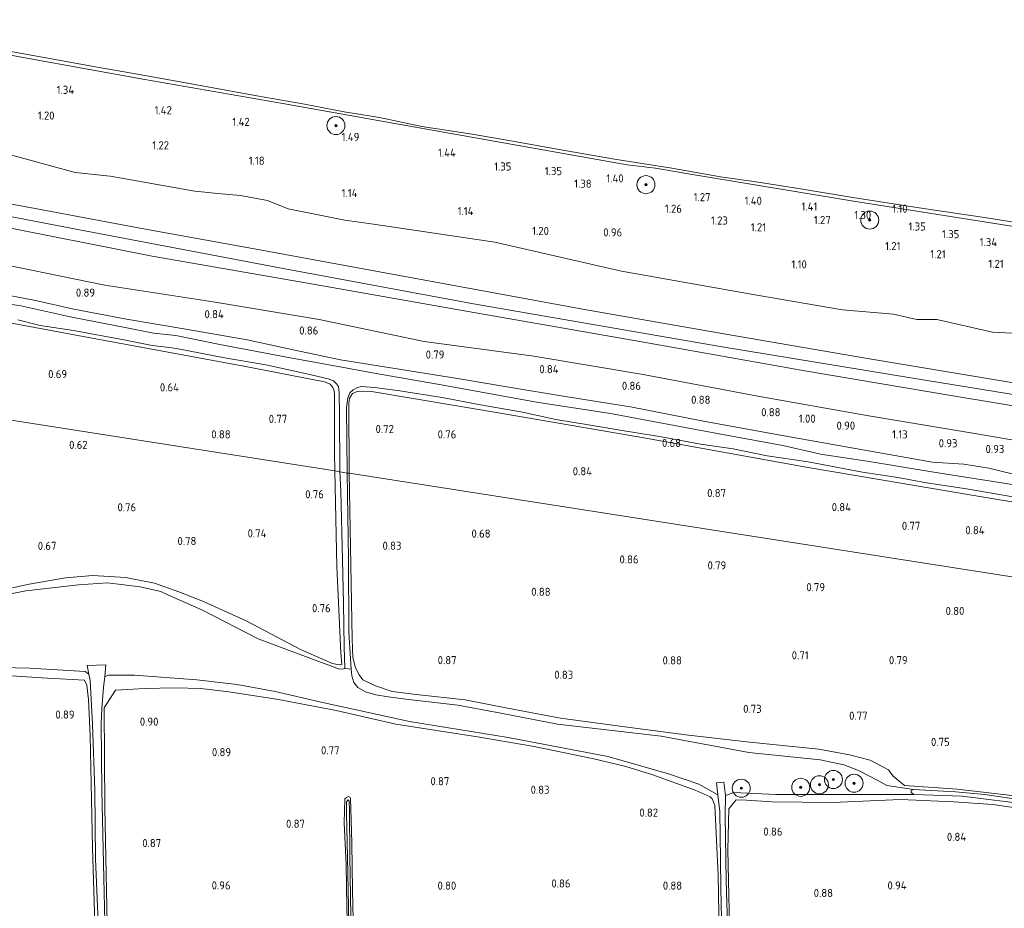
# Model space of a CAD drawing. Extents: x 126429 to 133038, y 413091 to 414846.
# Tile 167 of 256: x 129206 to 129424, y 413496 to 413693. Entities that reach past the tile are written whole.
import ezdxf
from ezdxf.enums import TextEntityAlignment as Align

# ---------------------------------------------------------------- set-up
doc = ezdxf.new("R2010")
doc.units = 0
for name, color, linetype, lineweight in [('B-ME-GR-BOOM-S', 90, 'Continuous', 25), ('B-ME-GR-GRAS-GV', 60, 'Continuous', 13), ('B-ME-GR-RIET-GV', 120, 'Continuous', 13), ('B-ME-GW-OPHOGING_KRUIN-G', 90, 'Continuous', 18), ('B-ME-GW-TALUD_KRUIN-G', 90, 'Continuous', 18), ('B-ME-GW-TALUD_TEEN-G', 90, 'Continuous', 18), ('B-ME-IE-TERREINAFSCHEIDING_KUNSTMATIG_HEKWERK-G', 20, 'IE-TERREINAFSCHEIDING-KUNSTMATIG', 18), ('B-ME-OB-BEKLEDING_STEEN-GV', 30, 'Continuous', 18), ('B-ME-OB-OEVERVOORZIENING-G', 7, 'Continuous', 18), ('B-ME-OG-HOOGTEPUNT-S', 7, 'Continuous', 25), ('B-ME-OG-WATER_RIVIER-GV', 130, 'Continuous', 18), ('B-ME-OG-WATER_SLOOT-G', 120, 'Continuous', 18), ('B-ME-OG-WATER_SLOOT-GV', 120, 'Continuous', 18)]:
    doc.layers.add(name, color=color, linetype=linetype, lineweight=lineweight)
doc.styles.add('NLCS-ISO-ANNOTATIVE-T18', font='NLCS-ISO.ttf', dxfattribs={"height": 1.8})
doc.linetypes.add('IE-TERREINAFSCHEIDING-KUNSTMATIG', pattern='A,4,[82,NLCS.SHX,S=0.75,R=90,X=0,Y=0],4,-2', length=10)

# ---------------------------------------------------------------- blocks, each defined once
blk = doc.blocks.new('SAL-HOOGTELABEL-SO')
at = {"color": 0, "linetype": 'ByBlock', "lineweight": -2, "style": 'NLCS-ISO-ANNOTATIVE-T18'}
blk.add_attdef('HOOGTE', text='', height=1.8, dxfattribs=at).set_placement((2.79, 0), align=Align.RIGHT)
blk = doc.blocks.new('SGR-BOOM_01-SO')
at = {"linetype": 'ByBlock', "lineweight": 18}
h = blk.add_hatch(color=0, dxfattribs=at)
h.dxf.hatch_style = 1
edge = h.paths.add_edge_path()
edge.add_arc((0, 0), 0.25, 0, 360)
at = {"color": 0, "linetype": 'ByBlock', "lineweight": 18}
for radius in [2, 0.25]:
    blk.add_circle((0, 0), radius, dxfattribs=at)

msp = doc.modelspace()

# ---------------------------------------------------------------- linework, layer by layer
at = {"layer": 'B-ME-GR-GRAS-GV'}
for points in [[(129185.292, 413688.388, 1.204), (129207.663, 413684.264, 1.113), (129233.771, 413679.518, 1.133), (129264.367, 413674.22, 1.077), (129287.135, 413670.165, 1.093), (129309.904, 413666.11, 1.109), (129340.678, 413660.606, 1.07), (129346.898, 413659.847, 1.066), (129355.528, 413658.389, 1.062), (129356, 413658.309, 1.062), (129390.771, 413652.553, 1.054), (129426.316, 413646.957, 1.046)], [(129203.192, 413663.037, 1.074), (129218.351, 413658.917, 1.074), (129226.102, 413658.103, 1.074), (129244.873, 413654.804, 0.978), (129249.942, 413654.235, 1.053), (129254.98, 413653.841, 1.08), (129260.958, 413652.708, 0.953), (129265.526, 413650.863, 1.065), (129278.136, 413648.369, 1.115), (129284.477, 413647.435, 1.085), (129311.35, 413643.495, 1.089), (129339.374, 413637.083, 1.093), (129369.365, 413631.702, 1.082), (129388.393, 413628.465, 1.035), (129399.651, 413627.559, 1.008), (129404.828, 413626.334, 1.016), (129409.262, 413626.315, 1.022), (129421.57, 413623.562, 1.041), (129425.934, 413623.316, 1.047)], [(129425.934, 413623.316, 1.047), (129421.57, 413623.562, 1.041), (129409.262, 413626.315, 1.022), (129404.828, 413626.334, 1.016), (129399.651, 413627.559, 1.008), (129388.393, 413628.465, 1.035), (129369.365, 413631.702, 1.082), (129339.374, 413637.083, 1.093), (129311.35, 413643.495, 1.089), (129284.477, 413647.435, 1.085), (129278.136, 413648.369, 1.115), (129265.526, 413650.863, 1.065), (129260.958, 413652.708, 0.953), (129254.98, 413653.841, 1.08), (129249.942, 413654.235, 1.053), (129244.873, 413654.804, 0.978), (129226.102, 413658.103, 1.074), (129218.351, 413658.917, 1.074), (129203.192, 413663.037, 1.074)], [(129435.516, 413610.775, 2.049), (129414.709, 413614.228, 2.083), (129393.903, 413617.68, 2.118), (129362.543, 413623.124, 2.106), (129331.184, 413628.569, 2.094), (129306.675, 413633.06, 2.112), (129282.166, 413637.55, 2.13), (129257.657, 413642.041, 2.147), (129233.148, 413646.532, 2.165), (129209.469, 413650.923, 2.193), (129185.789, 413655.314, 2.221)], [(129185.789, 413655.314, 2.221), (129209.469, 413650.923, 2.193), (129233.148, 413646.532, 2.165), (129257.657, 413642.041, 2.147), (129282.166, 413637.55, 2.13), (129306.675, 413633.06, 2.112), (129331.184, 413628.569, 2.094), (129362.543, 413623.124, 2.106), (129393.903, 413617.68, 2.118), (129414.709, 413614.228, 2.083), (129435.516, 413610.775, 2.049), (129456.322, 413607.323, 2.014), (129477.129, 413603.871, 1.979), (129476.787, 413601.048, 1.995), (129476.462, 413598.365, 1.964), (129442.248, 413604.588, 2.043), (129413.279, 413609.324, 2.043), (129380, 413614.941, 2.015), (129343.475, 413621.468, 2.098), (129307.959, 413627.664, 2.157), (129271.531, 413634.066, 2.173), (129235.449, 413640.399, 2.145), (129199.513, 413647.484, 2.142)], [(129199.513, 413647.484, 2.142), (129235.449, 413640.399, 2.145), (129271.531, 413634.066, 2.173), (129307.959, 413627.664, 2.157), (129343.475, 413621.468, 2.098), (129380, 413614.941, 2.015), (129413.279, 413609.324, 2.043), (129442.248, 413604.588, 2.043), (129476.462, 413598.365, 1.964), (129475.569, 413591.06, 1.07), (129446.95, 413596.078, 1.084), (129418.103, 413600.984, 1.097), (129393.764, 413605.081, 1.095), (129369.586, 413609.37, 1.093), (129344.16, 413614.128, 1.091), (129319.98, 413618.19, 1.089), (129295.649, 413621.499, 0.945), (129272.384, 413626.351, 1.101), (129248.941, 413630.257, 1.107), (129224.918, 413633.954, 1.113), (129195.973, 413639.829, 1.119)], [(129195.973, 413639.829, 1.119), (129224.918, 413633.954, 1.113), (129248.941, 413630.257, 1.107), (129272.384, 413626.351, 1.101), (129295.649, 413621.499, 0.945), (129319.98, 413618.19, 1.089), (129344.16, 413614.128, 1.091), (129369.586, 413609.37, 1.093), (129393.764, 413605.081, 1.095), (129418.103, 413600.984, 1.097), (129446.95, 413596.078, 1.084)], [(129434.446, 413590.091, 1.134), (129420.758, 413593.381, 1.171), (129415.251, 413594.276, 1.171), (129408.321, 413594.764, 1.171), (129392.848, 413597.465, 1.184), (129375.412, 413600.599, 1.159), (129357.943, 413603.745, 1.084), (129341.361, 413606.997, 1.184), (129326.892, 413609.293, 1.184), (129314.452, 413611.359, 1.171), (129303.472, 413613.194, 1.159), (129292.013, 413615.072, 0.971), (129277.11, 413617.433, 0.821), (129267.028, 413619.58, 0.946), (129256.479, 413621.804, 1.059), (129243.331, 413624.141, 1.109), (129229.705, 413626.406, 1.059), (129218.085, 413628.602, 1.146), (129209.599, 413630.529, 0.959), (129200.293, 413632.327, 0.996)], [(129200.293, 413632.327, 0.996), (129209.599, 413630.529, 0.959), (129218.085, 413628.602, 1.146), (129229.705, 413626.406, 1.059), (129243.331, 413624.141, 1.109), (129256.479, 413621.804, 1.059), (129267.028, 413619.58, 0.946), (129277.11, 413617.433, 0.821), (129292.013, 413615.072, 0.971), (129303.472, 413613.194, 1.159), (129314.452, 413611.359, 1.171), (129326.892, 413609.293, 1.184), (129341.361, 413606.997, 1.184), (129357.943, 413603.745, 1.084), (129375.412, 413600.599, 1.159), (129392.848, 413597.465, 1.184), (129408.321, 413594.764, 1.171), (129415.251, 413594.276, 1.171), (129420.758, 413593.381, 1.171), (129434.446, 413590.091, 1.134)], [(129425.96, 413589.819, -0.154), (129408.139, 413592.587, -0.154), (129393.84, 413594.941, -0.154), (129383.454, 413596.505, -0.154), (129375.173, 413598.422, -0.154), (129363.028, 413600.638, -0.154), (129355.833, 413601.934, -0.154), (129336.994, 413605.528, -0.154), (129320.53, 413608.041, -0.154), (129299.867, 413611.797, -0.154), (129285.021, 413614.386, -0.154), (129276.594, 413615.915, -0.154), (129266.445, 413617.8, -0.154), (129250.434, 413620.828, -0.154), (129240.683, 413622.771, -0.154), (129235.725, 413623.315, -0.154), (129229.452, 413624.593, -0.154), (129217.604, 413626.845, -0.154), (129206.324, 413629.385, -0.154), (129192.323, 413631.489, -0.154)], [(129205.69, 413626.294, -0.154), (129210.618, 413625.021, -0.154), (129218.018, 413623.885, -0.154), (129229.125, 413621.857, -0.154), (129235.409, 413620.557, -0.154), (129239.239, 413620.155, -0.154), (129241.211, 413619.812, -0.154), (129251.053, 413617.914, -0.154), (129260.574, 413616.311, -0.154), (129269.687, 413614.273, -0.154), (129274.375, 413613.192, -0.154), (129275.585, 413612.777, -0.154), (129276.249, 413612.086, -0.154), (129276.708, 413611.518, -0.154), (129276.817, 413610.118, -0.154), (129276.921, 413605.402, -0.154), (129277.022, 413592.574, -0.154), (129275.877, 413592.812, 0.642), (129275.814, 413596.774, 0.65), (129275.841, 413609.546, 0.417), (129275.736, 413610.604, 0.421), (129275.453, 413611.295, 0.437), (129274.88, 413612.033, 0.453), (129273.604, 413612.525, 0.476), (129255.761, 413616.032, 0.52), (129218.134, 413622.974, 0.551), (129181.637, 413629.733, 0.567)], [(129084.788, 413622.748, 0.785), (129275.877, 413592.812, 0.642), (129276.351, 413571.647, 0.721), (129277.178, 413552.383, 0.302), (129277.455, 413549.877, 0.294), (129277.165, 413549.843, 0.322), (129276.973, 413549.81, 0.322), (129276.128, 413549.965, 0.326), (129275.357, 413550.092, 0.326), (129268.315, 413553.221, 0.509), (129256.358, 413559.537, 0.526), (129246.825, 413563.831, 0.55), (129241.302, 413565.992, 0.546), (129235.942, 413567.92, 0.546), (129229.513, 413569.144, 0.562), (129222.291, 413569.61, 0.582), (129216.245, 413569.101, 0.607), (129208.184, 413567.675, 0.542), (129200.632, 413566.057, 0.558)], [(129452.924, 413581.433, 0.662), (129417.932, 413587.282, 0.737), (129380.323, 413593.652, 0.686), (129344.364, 413600.091, 0.678), (129311.296, 413605.816, 0.698), (129283.988, 413610.385, 0.63), (129282.279, 413610.482, 0.646), (129280.842, 413610.359, 0.65), (129279.827, 413609.955, 0.658), (129279.137, 413608.94, 0.666), (129278.986, 413607.727, 0.678), (129279.084, 413592.31, 0.563), (129278.584, 413592.309, -0.154), (129278.486, 413606.822, -0.154), (129278.737, 413608.977, -0.154), (129279.187, 413610.061, -0.154), (129279.924, 413610.749, -0.154), (129280.902, 413611.244, -0.154), (129281.778, 413611.487, -0.154), (129284.638, 413611.308, -0.154), (129290.316, 413610.529, -0.154), (129299.665, 413609.039, -0.154), (129308.138, 413607.419, -0.154), (129317.454, 413605.826, -0.154), (129324.834, 413604.167, -0.154), (129332.496, 413602.908, -0.154), (129340.021, 413601.693, -0.154), (129348.265, 413600.357, -0.154), (129356.932, 413598.75, -0.154), (129364.103, 413597.67, -0.154), (129371.664, 413596.159, -0.154), (129380.728, 413594.782, -0.154), (129392.805, 413592.531, -0.154), (129400.615, 413591.318, -0.154), (129406.933, 413590.12, -0.154), (129415.86, 413588.845, -0.154), (129426.088, 413587.029, -0.154)], [(129200.632, 413566.057, 0.558), (129208.184, 413567.675, 0.542), (129216.245, 413569.101, 0.607), (129222.291, 413569.61, 0.582), (129229.513, 413569.144, 0.562), (129235.942, 413567.92, 0.546), (129241.302, 413565.992, 0.546), (129246.825, 413563.831, 0.55), (129256.358, 413559.537, 0.526), (129268.315, 413553.221, 0.509), (129275.357, 413550.092, 0.326), (129276.128, 413549.965, 0.326), (129276.973, 413549.81, 0.322), (129277.165, 413549.843, 0.322), (129277.455, 413549.877, 0.294), (129277.178, 413552.383, 0.302), (129276.351, 413571.647, 0.721), (129275.877, 413592.812, 0.642), (129277.022, 413592.574, -0.154), (129277.203, 413588.326, -0.154), (129277.566, 413573.061, -0.154), (129277.787, 413563.436, -0.154), (129277.984, 413553.799, -0.154), (129278.1, 413549.003, -0.154), (129277.52, 413548.877, -0.088), (129276.685, 413548.946, -0.092), (129258.9, 413555.589, -0.039), (129246.421, 413562.031, -0.047), (129239.034, 413565.258, -0.055), (129237.363, 413566.106, -0.068), (129232.744, 413567.125, -0.068), (129225.545, 413567.978, -0.072), (129219.067, 413567.541, -0.06), (129207.456, 413566.253, -0.003), (129197.641, 413564.337, 0.014)], [(129434.294, 413518.991, -0.234), (129419.869, 413521.066, -0.234), (129413.364, 413521.698, -0.234), (129404.079, 413522.224, -0.234), (129398.175, 413523.077, -0.137), (129396.187, 413524.213, -0.141), (129391.893, 413526.395, -0.145), (129388.681, 413527.701, -0.145), (129383.383, 413528.789, -0.145), (129367.599, 413530.406, -0.125), (129348.181, 413534.04, -0.055), (129325.183, 413536.716, -0.023), (129312.64, 413539.099, 0.01), (129303.156, 413540.866, 0.01), (129292.242, 413542.168, -0.003), (129287.736, 413542.75, 0.014), (129284.982, 413543.178, -0.019), (129282.692, 413543.811, -0.027), (129280.959, 413544.837, -0.031), (129280.128, 413545.898, -0.043), (129279.643, 413547.368, -0.051), (129279.468, 413548.896, -0.154), (129279.016, 413557.062, -0.154), (129278.886, 413573.444, -0.154), (129278.584, 413592.309, -0.154), (129279.084, 413592.31, 0.563), (129279.713, 413555.618, 0.57), (129279.868, 413551.475, 0.55), (129280.486, 413549.186, 0.538), (129281.303, 413547.645, 0.521), (129282.079, 413546.491, 0.513), (129284.93, 413545.174, 0.513), (129288.606, 413543.904, 0.578), (129293.911, 413543.224, 0.599), (129304.755, 413542.064, 0.704), (129314.149, 413540.221, 0.672), (129325.909, 413538.008, 0.655), (129340.164, 413536.108, 0.639), (129354.25, 413534.28, 0.627), (129367.854, 413532.724, 0.599), (129383.145, 413531.123, 0.599), (129389.89, 413529.922, 0.627), (129394.473, 413528.719, 0.66), (129398.557, 413526.583, 0.611), (129399.51, 413525.256, 0.595), (129400.371, 413524.511, 0.591), (129402.065, 413523.104, 0.421), (129413.771, 413522.255, 0.471), (129427.122, 413520.761, 0.496)], [(129427.122, 413520.761, 0.496), (129413.771, 413522.255, 0.471), (129402.065, 413523.104, 0.421), (129400.371, 413524.511, 0.591), (129399.51, 413525.256, 0.595), (129398.557, 413526.583, 0.611), (129394.473, 413528.719, 0.66), (129389.89, 413529.922, 0.627), (129383.145, 413531.123, 0.599), (129367.854, 413532.724, 0.599), (129354.25, 413534.28, 0.627), (129340.164, 413536.108, 0.639), (129325.909, 413538.008, 0.655), (129314.149, 413540.221, 0.672), (129304.755, 413542.064, 0.704), (129293.911, 413543.224, 0.599), (129288.606, 413543.904, 0.578), (129284.93, 413545.174, 0.513), (129282.079, 413546.491, 0.513), (129281.303, 413547.645, 0.521), (129280.486, 413549.186, 0.538), (129279.868, 413551.475, 0.55), (129279.713, 413555.618, 0.57), (129279.084, 413592.31, 0.563), (129472.184, 413562.102, 0.856)], [(129189.271, 413549.559, 0.022), (129208.31, 413549.078, 0.022), (129220.536, 413548.347, 0.01), (129221.369, 413547.793, -0.068), (129221.651, 413546.387, -0.068), (129222.191, 413536.695, -0.068), (129222.71, 413522.081, -0.068), (129222.88, 413506.747, -0.068), (129223.387, 413494.583, -0.068), (129223.562, 413480.479, -0.068), (129223.742, 413467.664, -0.068), (129224.04, 413453.994, -0.068), (129224.315, 413440.427, -0.068), (129224.525, 413434.937, -0.068), (129224.14, 413432.258, -0.068), (129223.792, 413431.253, -0.068), (129223.441, 413430.989, -0.068), (129222.451, 413430.631, -0.068), (129220.56, 413430.701, -0.068), (129216.889, 413431.184, -0.068), (129203.877, 413433.646, -0.068)], [(129191.475, 413548.178, 0.39), (129212.258, 413546.896, 0.542), (129220.433, 413546.396, 0.36), (129220.939, 413545.309, 0.375), (129221.278, 413542.13, 0.513), (129221.681, 413534.166, 0.684), (129222.192, 413509.333, 0.651), (129223.089, 413480.535, 0.586), (129223.672, 413451.956, 0.396), (129223.986, 413437.604, 0.509), (129223.38, 413432.562, 0.456), (129223.02, 413431.759, 0.489), (129221.762, 413431.493, 0.578), (129191.985, 413436.73, 0.53)], [(129191.985, 413436.73, 0.53), (129221.762, 413431.493, 0.578), (129223.02, 413431.759, 0.489), (129223.38, 413432.562, 0.456), (129223.986, 413437.604, 0.509), (129223.672, 413451.956, 0.396), (129223.089, 413480.535, 0.586), (129222.192, 413509.333, 0.651), (129221.681, 413534.166, 0.684), (129221.278, 413542.13, 0.513), (129220.939, 413545.309, 0.375), (129220.433, 413546.396, 0.36), (129212.258, 413546.896, 0.542), (129191.475, 413548.178, 0.39)], [(129225.093, 413486.366, -0.068), (129224.787, 413499.375, -0.068), (129224.283, 413521.964, -0.068), (129224.15, 413536.83, -0.068), (129224.247, 413540.135, -0.068), (129224.644, 413544.819, -0.068), (129224.899, 413547.232, -0.068), (129225.841, 413547.52, -0.173), (129231.497, 413547.526, -0.173), (129245.333, 413546.538, -0.177), (129254.213, 413545.469, -0.157), (129262.678, 413543.925, -0.161), (129273.504, 413541.444, -0.031), (129292.407, 413537.271, -0.023), (129314.258, 413533.692, -0.011), (129336.379, 413529.5, 0.054), (129349.562, 413525.717, 0.034), (129356.545, 413523.383, 0.042), (129360.719, 413521.024, -0.006), (129361.152, 413517.312, -0.006), (129361.358, 413506.647, -0.006), (129361.44, 413500.369, -0.006), (129361.807, 413483.322, -0.006)], [(129225.566, 413485.24, 0.664), (129224.931, 413518.164, 0.741), (129224.809, 413540.288, 0.749), (129227.269, 413544.201, 0.603), (129233.762, 413544.551, 0.582), (129240.328, 413544.738, 0.595), (129246.23, 413544.563, 0.554), (129252.427, 413543.857, 0.562), (129263.397, 413542.157, 0.542), (129276.183, 413539.744, 0.513), (129289.419, 413536.691, 0.497), (129307.513, 413533.864, 0.505), (129320.018, 413531.763, 0.469), (129333.246, 413529.017, 0.46), (129340.375, 413527.276, 0.538), (129346.352, 413525.43, 0.473), (129355.723, 413522.073, 0.46), (129359.01, 413520.547, 0.482), (129359.45, 413520.109, 0.507), (129359.851, 413519.285, 0.532), (129360.084, 413518.69, 0.519), (129360.844, 413503.28, 0.569), (129361.21, 413481.813, 0.569)], [(129361.21, 413481.813, 0.569), (129360.844, 413503.28, 0.569), (129360.084, 413518.69, 0.519), (129359.851, 413519.285, 0.532), (129359.45, 413520.109, 0.507), (129359.01, 413520.547, 0.482), (129355.723, 413522.073, 0.46), (129346.352, 413525.43, 0.473), (129340.375, 413527.276, 0.538), (129333.246, 413529.017, 0.46), (129320.018, 413531.763, 0.469), (129307.513, 413533.864, 0.505), (129289.419, 413536.691, 0.497), (129276.183, 413539.744, 0.513), (129263.397, 413542.157, 0.542), (129252.427, 413543.857, 0.562), (129246.23, 413544.563, 0.554), (129240.328, 413544.738, 0.595), (129233.762, 413544.551, 0.582), (129227.269, 413544.201, 0.603), (129224.809, 413540.288, 0.749), (129224.931, 413518.164, 0.741), (129225.566, 413485.24, 0.664)], [(129363.244, 413480.197, -0.006), (129362.574, 413501.997, -0.006), (129362.385, 413516.467, -0.006), (129362.454, 413520.864, -0.006), (129364.292, 413521.54, -0.133), (129373.615, 413521.098, -0.116), (129404.146, 413521.096, -0.234), (129414.885, 413520.729, -0.234), (129430.296, 413518.831, -0.234), (129446.361, 413516.76, -0.234), (129465.161, 413513.895, -0.234), (129465.093, 413512.871, 0.654), (129436.455, 413516.758, 0.516), (129421.655, 413518.849, 0.666), (129413.054, 413519.481, 0.679), (129401.173, 413519.991, 0.616), (129386.119, 413519.308, 0.668), (129372.736, 413519.506, 0.562), (129367.106, 413519.809, 0.542), (129364.778, 413519.919, 0.604), (129363.17, 413517.926, 0.604), (129362.938, 413508.86, 0.604), (129363.463, 413485.204, 0.567)], [(129280.041, 413490.039, 0.593), (129279.797, 413499.881, 0.73), (129279.652, 413510.316, 0.805), (129279.397, 413517.925, 0.755), (129279.385, 413520.203, 0.655), (129279.235, 413520.499, 0.643), (129278.882, 413520.634, 0.655), (129278.495, 413520.438, 0.693), (129278.087, 413520.117, 0.63), (129277.943, 413514.819, 0.705), (129278.412, 413505.605, 0.593), (129278.529, 413496.07, 0.605), (129278.822, 413485.681, 0.53)], [(129278.822, 413485.681, 0.53), (129278.529, 413496.07, 0.605), (129278.412, 413505.605, 0.593), (129277.943, 413514.819, 0.705), (129278.087, 413520.117, 0.63), (129278.495, 413520.438, 0.693), (129278.882, 413520.634, 0.655), (129279.235, 413520.499, 0.643), (129279.385, 413520.203, 0.655), (129279.397, 413517.925, 0.755), (129279.652, 413510.316, 0.805), (129279.797, 413499.881, 0.73), (129280.041, 413490.039, 0.593)], [(129279.44, 413494.244, 0.207), (129279.191, 413507.367, 0.232), (129279.161, 413517.518, 0.345), (129279.036, 413519.625, 0.345), (129278.83, 413519.92, 0.345), (129278.434, 413519.462, 0.282), (129278.446, 413516.956, 0.22), (129278.725, 413507.103, 0.195), (129278.929, 413496.212, 0.17), (129279.102, 413484.821, 0.207)], [(129363.463, 413485.204, 0.567), (129362.938, 413508.86, 0.604), (129363.17, 413517.926, 0.604), (129364.778, 413519.919, 0.604), (129367.106, 413519.809, 0.542), (129372.736, 413519.506, 0.562), (129386.119, 413519.308, 0.668), (129401.173, 413519.991, 0.616), (129413.054, 413519.481, 0.679), (129421.655, 413518.849, 0.666), (129436.455, 413516.758, 0.516), (129465.093, 413512.871, 0.654), (129456.447, 413453.572, 0.646)]]:
    msp.add_polyline3d(points, dxfattribs=at)
for points in [[(129275.814, 413596.774, 0.65), (129275.877, 413592.812, 0.642), (129084.788, 413622.748, 0.785), (129085.057, 413636.933, 0.798), (129085.42, 413646.083, 0.685), (129085.605, 413647.69, 0.51), (129085.935, 413647.829, 0.498), (129088.889, 413647.24, 0.485), (129099.493, 413645.415, 0.36), (129105.536, 413644.421, 0.348), (129111.128, 413643.073, 0.362), (129144.822, 413636.115, 0.431), (129181.637, 413629.733, 0.567), (129218.134, 413622.974, 0.551), (129255.761, 413616.032, 0.52), (129273.604, 413612.525, 0.476), (129274.88, 413612.033, 0.453), (129275.453, 413611.295, 0.437), (129275.736, 413610.604, 0.421), (129275.841, 413609.546, 0.417)], [(129474.009, 413578.116, 0.666), (129472.184, 413562.102, 0.856), (129279.084, 413592.31, 0.563), (129278.986, 413607.727, 0.678), (129279.137, 413608.94, 0.666), (129279.827, 413609.955, 0.658), (129280.842, 413610.359, 0.65), (129282.279, 413610.482, 0.646), (129283.988, 413610.385, 0.63), (129311.296, 413605.816, 0.698), (129344.364, 413600.091, 0.678), (129380.323, 413593.652, 0.686), (129417.932, 413587.282, 0.737), (129452.924, 413581.433, 0.662)]]:
    msp.add_polyline3d(points, close=True, dxfattribs=at)
at = {"layer": 'B-ME-GR-RIET-GV'}
msp.add_polyline3d([(129197.641, 413564.337, 0.014), (129207.456, 413566.253, -0.003), (129219.067, 413567.541, -0.06), (129225.545, 413567.978, -0.072), (129232.744, 413567.125, -0.068), (129237.363, 413566.106, -0.068), (129239.034, 413565.258, -0.055), (129246.421, 413562.031, -0.047), (129258.9, 413555.589, -0.039), (129276.685, 413548.946, -0.092), (129277.52, 413548.877, -0.088), (129278.1, 413549.003, -0.154), (129279.468, 413548.896, -0.154), (129279.643, 413547.368, -0.051), (129280.128, 413545.898, -0.043), (129280.959, 413544.837, -0.031), (129282.692, 413543.811, -0.027), (129284.982, 413543.178, -0.019), (129287.736, 413542.75, 0.014), (129292.242, 413542.168, -0.003), (129303.156, 413540.866, 0.01), (129312.64, 413539.099, 0.01), (129325.183, 413536.716, -0.023), (129348.181, 413534.04, -0.055), (129367.599, 413530.406, -0.125), (129383.383, 413528.789, -0.145), (129388.681, 413527.701, -0.145), (129391.893, 413526.395, -0.145), (129396.187, 413524.213, -0.141), (129398.175, 413523.077, -0.137), (129404.079, 413522.224, -0.234), (129403.552, 413521.968, -0.234), (129403.582, 413521.558, -0.234), (129404.146, 413521.096, -0.234), (129373.615, 413521.098, -0.116), (129364.292, 413521.54, -0.133), (129362.454, 413520.864, -0.006), (129362.064, 413523.818, -0.006), (129360.41, 413523.665, -0.006), (129360.719, 413521.024, -0.006), (129356.545, 413523.383, 0.042), (129349.562, 413525.717, 0.034), (129336.379, 413529.5, 0.054), (129314.258, 413533.692, -0.011), (129292.407, 413537.271, -0.023), (129273.504, 413541.444, -0.031), (129262.678, 413543.925, -0.161), (129254.213, 413545.469, -0.157), (129245.333, 413546.538, -0.177), (129231.497, 413547.526, -0.173), (129225.841, 413547.52, -0.173), (129224.899, 413547.232, -0.068), (129225.176, 413549.857, -0.068), (129220.996, 413549.653, -0.068), (129221.369, 413547.793, -0.068), (129220.536, 413548.347, 0.01), (129208.31, 413549.078, 0.022), (129189.271, 413549.559, 0.022)], dxfattribs=at)
at = {"layer": 'B-ME-GW-OPHOGING_KRUIN-G'}
msp.add_polyline3d([(129087.804, 413671.597, 2.102), (129113.776, 413666.565, 2.312), (129152.488, 413659.025, 2.209), (129185.133, 413652.757, 2.217), (129217.778, 413646.489, 2.225), (129241.09, 413642.071, 2.213), (129264.403, 413637.653, 2.201), (129306.581, 413629.822, 2.138), (129333.919, 413625.108, 2.134), (129361.258, 413620.395, 2.13), (129403.501, 413613.424, 2.102), (129440.249, 413607.445, 2.078), (129476.787, 413601.048, 1.995)], dxfattribs=at)
at = {"layer": 'B-ME-GW-TALUD_KRUIN-G'}
for points in [[(129481.304, 413638.34, 0.971), (129453.867, 413642.478, 1.009), (129426.316, 413646.957, 1.046), (129390.771, 413652.553, 1.054), (129356, 413658.309, 1.062), (129355.528, 413658.389, 1.062), (129346.898, 413659.847, 1.066), (129340.678, 413660.606, 1.07), (129309.904, 413666.11, 1.109), (129287.135, 413670.165, 1.093), (129264.367, 413674.22, 1.077), (129233.771, 413679.518, 1.133), (129207.663, 413684.264, 1.113), (129185.292, 413688.388, 1.204), (129158.683, 413693.351, 1.216), (129132.244, 413698.383, 1.24), (129104.36, 413703.552, 1.192), (129091.996, 413705.808, 1.228)], [(129477.129, 413603.871, 1.979), (129456.322, 413607.323, 2.014), (129435.516, 413610.775, 2.049), (129414.709, 413614.228, 2.083), (129393.903, 413617.68, 2.118), (129362.543, 413623.124, 2.106), (129331.184, 413628.569, 2.094), (129306.675, 413633.06, 2.112), (129282.166, 413637.55, 2.13), (129257.657, 413642.041, 2.147), (129233.148, 413646.532, 2.165), (129209.469, 413650.923, 2.193), (129185.789, 413655.314, 2.221), (129162.11, 413659.705, 2.248), (129138.431, 413664.096, 2.276), (129113.284, 413669.202, 2.144), (129088.137, 413674.308, 2.011)], [(129087.554, 413669.55, 2.118), (129108.468, 413665.273, 2.179), (129129.383, 413660.996, 2.24), (129163.73, 413654.186, 2.177), (129199.513, 413647.484, 2.142), (129235.449, 413640.399, 2.145), (129271.531, 413634.066, 2.173), (129307.959, 413627.664, 2.157), (129343.475, 413621.468, 2.098), (129380, 413614.941, 2.015), (129413.279, 413609.324, 2.043), (129442.248, 413604.588, 2.043), (129476.462, 413598.365, 1.964)], [(129200.632, 413566.057, 0.558), (129208.184, 413567.675, 0.542), (129216.245, 413569.101, 0.607), (129222.291, 413569.61, 0.582), (129229.513, 413569.144, 0.562), (129235.942, 413567.92, 0.546), (129241.302, 413565.992, 0.546), (129246.825, 413563.831, 0.55), (129256.358, 413559.537, 0.526), (129268.315, 413553.221, 0.509), (129275.357, 413550.092, 0.326), (129276.128, 413549.965, 0.326), (129276.973, 413549.81, 0.322), (129277.165, 413549.843, 0.322), (129277.455, 413549.877, 0.294)], [(129280.486, 413549.186, 0.538), (129281.303, 413547.645, 0.521), (129282.079, 413546.491, 0.513), (129284.93, 413545.174, 0.513), (129288.606, 413543.904, 0.578), (129293.911, 413543.224, 0.599), (129304.755, 413542.064, 0.704), (129314.149, 413540.221, 0.672), (129325.909, 413538.008, 0.655), (129340.164, 413536.108, 0.639), (129354.25, 413534.28, 0.627), (129367.854, 413532.724, 0.599), (129383.145, 413531.123, 0.599), (129389.89, 413529.922, 0.627), (129394.473, 413528.719, 0.66), (129398.557, 413526.583, 0.611), (129399.51, 413525.256, 0.595), (129400.371, 413524.511, 0.591), (129402.065, 413523.104, 0.421)], [(129220.433, 413546.396, 0.36), (129212.258, 413546.896, 0.542), (129191.475, 413548.178, 0.39)], [(129359.01, 413520.547, 0.482), (129355.723, 413522.073, 0.46), (129346.352, 413525.43, 0.473), (129340.375, 413527.276, 0.538), (129333.246, 413529.017, 0.46), (129320.018, 413531.763, 0.469), (129307.513, 413533.864, 0.505), (129289.419, 413536.691, 0.497), (129276.183, 413539.744, 0.513), (129263.397, 413542.157, 0.542), (129252.427, 413543.857, 0.562), (129246.23, 413544.563, 0.554), (129240.328, 413544.738, 0.595), (129233.762, 413544.551, 0.582), (129227.269, 413544.201, 0.603)], [(129401.173, 413519.991, 0.616), (129386.119, 413519.308, 0.668), (129372.736, 413519.506, 0.562), (129367.106, 413519.809, 0.542), (129364.778, 413519.919, 0.604)]]:
    msp.add_polyline3d(points, dxfattribs=at)
at = {"layer": 'B-ME-GW-TALUD_TEEN-G'}
for points in [[(129203.192, 413663.037, 1.074), (129218.351, 413658.917, 1.074), (129226.102, 413658.103, 1.074), (129244.873, 413654.804, 0.978), (129249.942, 413654.235, 1.053), (129254.98, 413653.841, 1.08), (129260.958, 413652.708, 0.953), (129265.526, 413650.863, 1.065), (129278.136, 413648.369, 1.115), (129284.477, 413647.435, 1.085), (129311.35, 413643.495, 1.089), (129339.374, 413637.083, 1.093), (129369.365, 413631.702, 1.082), (129388.393, 413628.465, 1.035), (129399.651, 413627.559, 1.008), (129404.828, 413626.334, 1.016), (129409.262, 413626.315, 1.022), (129421.57, 413623.562, 1.041), (129425.934, 413623.316, 1.047)], [(129086.445, 413660.533, 1.018), (129105.834, 413656.628, 1.045), (129125.85, 413652.669, 1.072), (129146.422, 413649.135, 1.098), (129166.503, 413645.895, 1.125), (129195.973, 413639.829, 1.119), (129224.918, 413633.954, 1.113), (129248.941, 413630.257, 1.107), (129272.384, 413626.351, 1.101), (129295.649, 413621.499, 0.945), (129319.98, 413618.19, 1.089), (129344.16, 413614.128, 1.091), (129369.586, 413609.37, 1.093), (129393.764, 413605.081, 1.095), (129418.103, 413600.984, 1.097), (129446.95, 413596.078, 1.084), (129475.569, 413591.06, 1.07)], [(129278.1, 413549.003, -0.154), (129277.52, 413548.877, -0.088), (129276.685, 413548.946, -0.092), (129258.9, 413555.589, -0.039), (129246.421, 413562.031, -0.047), (129239.034, 413565.258, -0.055), (129237.363, 413566.106, -0.068), (129232.744, 413567.125, -0.068), (129225.545, 413567.978, -0.072), (129219.067, 413567.541, -0.06), (129207.456, 413566.253, -0.003), (129197.641, 413564.337, 0.014)], [(129189.271, 413549.559, 0.022), (129208.31, 413549.078, 0.022), (129220.536, 413548.347, 0.01), (129221.369, 413547.793, -0.068)], [(129224.899, 413547.232, -0.068), (129225.841, 413547.52, -0.173), (129231.497, 413547.526, -0.173), (129245.333, 413546.538, -0.177), (129254.213, 413545.469, -0.157), (129262.678, 413543.925, -0.161), (129273.504, 413541.444, -0.031), (129292.407, 413537.271, -0.023), (129314.258, 413533.692, -0.011), (129336.379, 413529.5, 0.054), (129349.562, 413525.717, 0.034), (129356.545, 413523.383, 0.042), (129360.719, 413521.024, -0.006)], [(129404.079, 413522.224, -0.234), (129398.175, 413523.077, -0.137), (129396.187, 413524.213, -0.141), (129391.893, 413526.395, -0.145), (129388.681, 413527.701, -0.145), (129383.383, 413528.789, -0.145), (129367.599, 413530.406, -0.125), (129348.181, 413534.04, -0.055), (129325.183, 413536.716, -0.023), (129312.64, 413539.099, 0.01), (129303.156, 413540.866, 0.01), (129292.242, 413542.168, -0.003), (129287.736, 413542.75, 0.014), (129284.982, 413543.178, -0.019), (129282.692, 413543.811, -0.027), (129280.959, 413544.837, -0.031), (129280.128, 413545.898, -0.043), (129279.643, 413547.368, -0.051), (129279.468, 413548.896, -0.154)], [(129362.454, 413520.864, -0.006), (129364.292, 413521.54, -0.133), (129373.615, 413521.098, -0.116), (129404.146, 413521.096, -0.234)]]:
    msp.add_polyline3d(points, dxfattribs=at)
at = {"layer": 'B-ME-IE-TERREINAFSCHEIDING_KUNSTMATIG_HEKWERK-G'}
msp.add_polyline3d([(129474.707, 413583.882, 1.097), (129463.301, 413585.911, 1.121), (129451.513, 413587.627, 1.121), (129434.446, 413590.091, 1.134), (129420.758, 413593.381, 1.171), (129415.251, 413594.276, 1.171), (129408.321, 413594.764, 1.171), (129392.848, 413597.465, 1.184), (129375.412, 413600.599, 1.159), (129357.943, 413603.745, 1.084), (129341.361, 413606.997, 1.184), (129326.892, 413609.293, 1.184), (129314.452, 413611.359, 1.171), (129303.472, 413613.194, 1.159), (129292.013, 413615.072, 0.971), (129277.11, 413617.433, 0.821), (129267.028, 413619.58, 0.946), (129256.479, 413621.804, 1.059), (129243.331, 413624.141, 1.109), (129229.705, 413626.406, 1.059), (129218.085, 413628.602, 1.146), (129209.599, 413630.529, 0.959), (129200.293, 413632.327, 0.996)], dxfattribs=at)
at = {"layer": 'B-ME-OB-BEKLEDING_STEEN-GV'}
for points in [[(129426.316, 413646.957, 1.046), (129390.771, 413652.553, 1.054), (129356, 413658.309, 1.062), (129355.528, 413658.389, 1.062), (129346.898, 413659.847, 1.066), (129340.678, 413660.606, 1.07), (129309.904, 413666.11, 1.109), (129287.135, 413670.165, 1.093), (129264.367, 413674.22, 1.077), (129233.771, 413679.518, 1.133), (129207.663, 413684.264, 1.113), (129185.292, 413688.388, 1.204)], [(129199.908, 413686.449, 0.9), (129213.078, 413684.124, 0.9), (129223.239, 413682.217, 0.9), (129230.89, 413680.923, 0.9), (129239.522, 413679.384, 0.9), (129247.276, 413677.943, 0.9), (129258.588, 413675.905, 0.9), (129268.805, 413674.112, 0.9), (129277.974, 413672.359, 0.9), (129285.761, 413671.135, 0.9), (129295.171, 413669.132, 0.9), (129306.31, 413667.435, 0.9), (129314.85, 413665.964, 0.9), (129325.592, 413663.98, 0.9), (129337.417, 413661.944, 0.9), (129350.575, 413659.87, 0.9), (129361.316, 413657.943, 0.9), (129368.716, 413656.922, 0.9), (129378.624, 413655.4, 0.9), (129390.676, 413653.366, 0.9), (129405.361, 413651.095, 0.9), (129420.776, 413648.793, 0.9), (129433.557, 413646.697, 0.9)]]:
    msp.add_polyline3d(points, dxfattribs=at)
at = {"layer": 'B-ME-OB-OEVERVOORZIENING-G'}
msp.add_polyline3d([(129433.557, 413646.697, 0.9), (129420.776, 413648.793, 0.9), (129405.361, 413651.095, 0.9), (129390.676, 413653.366, 0.9), (129378.624, 413655.4, 0.9), (129368.716, 413656.922, 0.9), (129361.316, 413657.943, 0.9), (129350.575, 413659.87, 0.9), (129337.417, 413661.944, 0.9), (129325.592, 413663.98, 0.9), (129314.85, 413665.964, 0.9), (129306.31, 413667.435, 0.9), (129295.171, 413669.132, 0.9), (129285.761, 413671.135, 0.9), (129277.974, 413672.359, 0.9), (129268.805, 413674.112, 0.9), (129258.588, 413675.905, 0.9), (129247.276, 413677.943, 0.9), (129239.522, 413679.384, 0.9), (129230.89, 413680.923, 0.9), (129223.239, 413682.217, 0.9), (129213.078, 413684.124, 0.9), (129199.908, 413686.449, 0.9)], dxfattribs=at)
at = {"layer": 'B-ME-OG-WATER_RIVIER-GV'}
msp.add_polyline3d([(129433.557, 413646.697, 0.9), (129420.776, 413648.793, 0.9), (129405.361, 413651.095, 0.9), (129390.676, 413653.366, 0.9), (129378.624, 413655.4, 0.9), (129368.716, 413656.922, 0.9), (129361.316, 413657.943, 0.9), (129350.575, 413659.87, 0.9), (129337.417, 413661.944, 0.9), (129325.592, 413663.98, 0.9), (129314.85, 413665.964, 0.9), (129306.31, 413667.435, 0.9), (129295.171, 413669.132, 0.9), (129285.761, 413671.135, 0.9), (129277.974, 413672.359, 0.9), (129268.805, 413674.112, 0.9), (129258.588, 413675.905, 0.9), (129247.276, 413677.943, 0.9), (129239.522, 413679.384, 0.9), (129230.89, 413680.923, 0.9), (129223.239, 413682.217, 0.9), (129213.078, 413684.124, 0.9), (129199.908, 413686.449, 0.9)], dxfattribs=at)
at = {"layer": 'B-ME-OG-WATER_SLOOT-G'}
for points in [[(129275.877, 413592.812, 0.642), (129275.814, 413596.774, 0.65), (129275.841, 413609.546, 0.417), (129275.736, 413610.604, 0.421), (129275.453, 413611.295, 0.437), (129274.88, 413612.033, 0.453), (129273.604, 413612.525, 0.476), (129255.761, 413616.032, 0.52), (129218.134, 413622.974, 0.551), (129181.637, 413629.733, 0.567), (129144.822, 413636.115, 0.431), (129111.128, 413643.073, 0.362), (129105.536, 413644.421, 0.348)], [(129279.084, 413592.31, 0.563), (129278.986, 413607.727, 0.678), (129279.137, 413608.94, 0.666), (129279.827, 413609.955, 0.658), (129280.842, 413610.359, 0.65), (129282.279, 413610.482, 0.646), (129283.988, 413610.385, 0.63), (129311.296, 413605.816, 0.698), (129344.364, 413600.091, 0.678), (129380.323, 413593.652, 0.686), (129417.932, 413587.282, 0.737), (129452.924, 413581.433, 0.662), (129474.009, 413578.116, 0.666)], [(129275.877, 413592.812, 0.642), (129276.351, 413571.647, 0.721), (129277.178, 413552.383, 0.302), (129277.455, 413549.877, 0.294)], [(129279.084, 413592.31, 0.563), (129279.713, 413555.618, 0.57), (129279.868, 413551.475, 0.55), (129280.486, 413549.186, 0.538)], [(129191.985, 413436.73, 0.53), (129221.762, 413431.493, 0.578), (129223.02, 413431.759, 0.489), (129223.38, 413432.562, 0.456), (129223.986, 413437.604, 0.509), (129223.672, 413451.956, 0.396), (129223.089, 413480.535, 0.586), (129222.192, 413509.333, 0.651), (129221.681, 413534.166, 0.684), (129221.278, 413542.13, 0.513), (129220.939, 413545.309, 0.375), (129220.433, 413546.396, 0.36)], [(129225.566, 413485.24, 0.664), (129224.931, 413518.164, 0.741), (129224.809, 413540.288, 0.749), (129227.269, 413544.201, 0.603)], [(129465.466, 413515.421, 0.671), (129454.87, 413516.838, 0.646), (129441.196, 413518.883, 0.521), (129427.122, 413520.761, 0.496), (129413.771, 413522.255, 0.471), (129402.065, 413523.104, 0.421)], [(129280.041, 413490.039, 0.593), (129279.797, 413499.881, 0.73), (129279.652, 413510.316, 0.805), (129279.397, 413517.925, 0.755), (129279.385, 413520.203, 0.655), (129279.235, 413520.499, 0.643), (129278.882, 413520.634, 0.655), (129278.495, 413520.438, 0.693), (129278.087, 413520.117, 0.63), (129277.943, 413514.819, 0.705), (129278.412, 413505.605, 0.593), (129278.529, 413496.07, 0.605), (129278.822, 413485.681, 0.53)], [(129361.21, 413481.813, 0.569), (129360.844, 413503.28, 0.569), (129360.084, 413518.69, 0.519), (129359.851, 413519.285, 0.532), (129359.45, 413520.109, 0.507), (129359.01, 413520.547, 0.482)], [(129364.778, 413519.919, 0.604), (129363.17, 413517.926, 0.604), (129362.938, 413508.86, 0.604), (129363.463, 413485.204, 0.567)], [(129401.173, 413519.991, 0.616), (129413.054, 413519.481, 0.679), (129421.655, 413518.849, 0.666), (129436.455, 413516.758, 0.516), (129465.093, 413512.871, 0.654)]]:
    msp.add_polyline3d(points, dxfattribs=at)
at = {"layer": 'B-ME-OG-WATER_SLOOT-GV'}
for points in [[(129192.323, 413631.489, -0.154), (129206.324, 413629.385, -0.154), (129217.604, 413626.845, -0.154), (129229.452, 413624.593, -0.154), (129235.725, 413623.315, -0.154), (129240.683, 413622.771, -0.154), (129250.434, 413620.828, -0.154), (129266.445, 413617.8, -0.154), (129276.594, 413615.915, -0.154), (129285.021, 413614.386, -0.154), (129299.867, 413611.797, -0.154), (129320.53, 413608.041, -0.154), (129336.994, 413605.528, -0.154), (129355.833, 413601.934, -0.154), (129363.028, 413600.638, -0.154), (129375.173, 413598.422, -0.154), (129383.454, 413596.505, -0.154), (129393.84, 413594.941, -0.154), (129408.139, 413592.587, -0.154), (129425.96, 413589.819, -0.154)], [(129426.088, 413587.029, -0.154), (129415.86, 413588.845, -0.154), (129406.933, 413590.12, -0.154), (129400.615, 413591.318, -0.154), (129392.805, 413592.531, -0.154), (129380.728, 413594.782, -0.154), (129371.664, 413596.159, -0.154), (129364.103, 413597.67, -0.154), (129356.932, 413598.75, -0.154), (129348.265, 413600.357, -0.154), (129340.021, 413601.693, -0.154), (129332.496, 413602.908, -0.154), (129324.834, 413604.167, -0.154), (129317.454, 413605.826, -0.154), (129308.138, 413607.419, -0.154), (129299.665, 413609.039, -0.154), (129290.316, 413610.529, -0.154), (129284.638, 413611.308, -0.154), (129281.778, 413611.487, -0.154), (129280.902, 413611.244, -0.154), (129279.924, 413610.749, -0.154), (129279.187, 413610.061, -0.154), (129278.737, 413608.977, -0.154), (129278.486, 413606.822, -0.154), (129278.584, 413592.309, -0.154), (129277.022, 413592.574, -0.154), (129276.921, 413605.402, -0.154), (129276.817, 413610.118, -0.154), (129276.708, 413611.518, -0.154), (129276.249, 413612.086, -0.154), (129275.585, 413612.777, -0.154), (129274.375, 413613.192, -0.154), (129269.687, 413614.273, -0.154), (129260.574, 413616.311, -0.154), (129251.053, 413617.914, -0.154), (129241.211, 413619.812, -0.154), (129239.239, 413620.155, -0.154), (129235.409, 413620.557, -0.154), (129229.125, 413621.857, -0.154), (129218.018, 413623.885, -0.154), (129210.618, 413625.021, -0.154), (129205.69, 413626.294, -0.154)], [(129223.387, 413494.583, -0.068), (129222.88, 413506.747, -0.068), (129222.71, 413522.081, -0.068), (129222.191, 413536.695, -0.068), (129221.651, 413546.387, -0.068), (129221.369, 413547.793, -0.068), (129220.996, 413549.653, -0.068), (129225.176, 413549.857, -0.068), (129224.899, 413547.232, -0.068), (129224.644, 413544.819, -0.068), (129224.247, 413540.135, -0.068), (129224.15, 413536.83, -0.068), (129224.283, 413521.964, -0.068), (129224.787, 413499.375, -0.068), (129225.093, 413486.366, -0.068)], [(129361.807, 413483.322, -0.006), (129361.44, 413500.369, -0.006), (129361.358, 413506.647, -0.006), (129361.152, 413517.312, -0.006), (129360.719, 413521.024, -0.006), (129360.41, 413523.665, -0.006), (129362.064, 413523.818, -0.006), (129362.454, 413520.864, -0.006), (129362.385, 413516.467, -0.006), (129362.574, 413501.997, -0.006), (129363.244, 413480.197, -0.006)]]:
    msp.add_polyline3d(points, dxfattribs=at)
for points in [[(129279.016, 413557.062, -0.154), (129279.468, 413548.896, -0.154), (129278.1, 413549.003, -0.154), (129277.984, 413553.799, -0.154), (129277.787, 413563.436, -0.154), (129277.566, 413573.061, -0.154), (129277.203, 413588.326, -0.154), (129277.022, 413592.574, -0.154), (129278.584, 413592.309, -0.154), (129278.886, 413573.444, -0.154)], [(129465.215, 413514.6, -0.234), (129465.161, 413513.895, -0.234), (129446.361, 413516.76, -0.234), (129430.296, 413518.831, -0.234), (129414.885, 413520.729, -0.234), (129404.146, 413521.096, -0.234), (129403.582, 413521.558, -0.234), (129403.552, 413521.968, -0.234), (129404.079, 413522.224, -0.234), (129413.364, 413521.698, -0.234), (129419.869, 413521.066, -0.234), (129434.294, 413518.991, -0.234), (129446.812, 413517.404, -0.234)], [(129281, 413432.527, 0.095), (129281.161, 413425.442, -0.068), (129280.671, 413425.508, -0.068), (129280.43, 413439.234, 0.157), (129279.985, 413454.829, 0.132), (129279.655, 413468.111, 0.107), (129279.102, 413484.821, 0.207), (129278.929, 413496.212, 0.17), (129278.725, 413507.103, 0.195), (129278.446, 413516.956, 0.22), (129278.434, 413519.462, 0.282), (129278.83, 413519.92, 0.345), (129279.036, 413519.625, 0.345), (129279.161, 413517.518, 0.345), (129279.191, 413507.367, 0.232), (129279.44, 413494.244, 0.207), (129279.769, 413483.503, 0.22), (129280.031, 413467.93, 0.22), (129280.302, 413457.359, 0.232), (129280.639, 413445.023, 0.132)]]:
    msp.add_polyline3d(points, close=True, dxfattribs=at)

# ---------------------------------------------------------------- block references
at = {"layer": 'B-ME-GR-BOOM-S'}
for p in [(129276.13, 413669.306, 1.344), (129344.814, 413656.217, 1.282), (129394.403, 413648.367, 1.358), (129383.258, 413523.258, 0.546), (129386.347, 413524.422, 0.546), (129390.918, 413523.588, 0.546), (129365.922, 413522.496, 0.546), (129379.117, 413522.687, 0.572)]:
    msp.add_blockref('SGR-BOOM_01-SO', p, dxfattribs=at)
at = {"layer": 'B-ME-OG-HOOGTEPUNT-S'}
for p, values in [((129215.341, 413676.327, 1.342), {'HOOGTE': '1.34'}), ((129236.988, 413671.813, 1.417), {'HOOGTE': '1.42'}), ((129210.9986, 413670.6325, 1.196), {'HOOGTE': '1.20'}), ((129254.226, 413669.236, 1.417), {'HOOGTE': '1.42'}), ((129278.533, 413665.898, 1.492), {'HOOGTE': '1.49'}), ((129236.3576, 413664.04, 1.216), {'HOOGTE': '1.22'}), ((129299.9, 413662.385, 1.442), {'HOOGTE': '1.44'}), ((129257.5466, 413660.6249, 1.176), {'HOOGTE': '1.18'}), ((129312.212, 413659.345, 1.352), {'HOOGTE': '1.35'}), ((129323.439, 413658.321, 1.352), {'HOOGTE': '1.35'}), ((129337.078, 413656.728, 1.396), {'HOOGTE': '1.40'}), ((129329.993, 413655.529, 1.378), {'HOOGTE': '1.38'}), ((129278.114, 413653.474, 1.136), {'HOOGTE': '1.14'}), ((129356.331, 413652.553, 1.267), {'HOOGTE': '1.27'}), ((129349.998, 413650.002, 1.263), {'HOOGTE': '1.26'}), ((129367.711, 413651.739, 1.396), {'HOOGTE': '1.40'}), ((129379.992, 413650.475, 1.408), {'HOOGTE': '1.41'}), ((129400, 413649.999, 1.101), {'HOOGTE': '1.10'}), ((129303.8129, 413649.4567, 1.136), {'HOOGTE': '1.14'}), ((129391.931, 413648.584, 1.296), {'HOOGTE': '1.30'}), ((129360.181, 413647.375, 1.233), {'HOOGTE': '1.23'}), ((129368.646, 413645.883, 1.208), {'HOOGTE': '1.21'}), ((129382.963, 413647.493, 1.267), {'HOOGTE': '1.27'}), ((129404.019, 413646.055, 1.346), {'HOOGTE': '1.35'}), ((129320.5224, 413645.0773, 1.196), {'HOOGTE': '1.20'}), ((129336.7653, 413644.7468, 0.956), {'HOOGTE': '0.96'}), ((129411.446, 413644.358, 1.346), {'HOOGTE': '1.35'}), ((129398.414, 413641.714, 1.208), {'HOOGTE': '1.21'}), ((129419.821, 413642.591, 1.342), {'HOOGTE': '1.34'}), ((129408.428, 413639.915, 1.208), {'HOOGTE': '1.21'}), ((129377.6639, 413637.6602, 1.096), {'HOOGTE': '1.10'}), ((129421.289, 413637.773, 1.208), {'HOOGTE': '1.21'}), ((129219.975, 413631.397, 0.893), {'HOOGTE': '0.89'}), ((129248.494, 413626.622, 0.843), {'HOOGTE': '0.84'}), ((129269.431, 413623.004, 0.856), {'HOOGTE': '0.86'}), ((129297.372, 413617.678, 0.793), {'HOOGTE': '0.79'}), ((129213.774, 413613.341, 0.692), {'HOOGTE': '0.69'}), ((129322.659, 413614.436, 0.843), {'HOOGTE': '0.84'}), ((129340.919, 413610.747, 0.856), {'HOOGTE': '0.86'}), ((129238.556, 413610.415, 0.642), {'HOOGTE': '0.64'}), ((129356.308, 413607.662, 0.878), {'HOOGTE': '0.88'}), ((129371.831, 413604.902, 0.878), {'HOOGTE': '0.88'}), ((129262.54, 413603.43, 0.767), {'HOOGTE': '0.77'}), ((129379.617, 413603.493, 0.996), {'HOOGTE': '1.00'}), ((129388.365, 413601.926, 0.902), {'HOOGTE': '0.90'}), ((129249.999, 413600.001, 0.884), {'HOOGTE': '0.88'}), ((129286.179, 413601.181, 0.717), {'HOOGTE': '0.72'}), ((129300.001, 413599.994, 0.761), {'HOOGTE': '0.76'}), ((129400.001, 413599.993, 1.129), {'HOOGTE': '1.13'}), ((129218.325, 413597.664, 0.618), {'HOOGTE': '0.62'}), ((129349.794, 413598.092, 0.678), {'HOOGTE': '0.68'}), ((129411.037, 413598.026, 0.928), {'HOOGTE': '0.93'}), ((129421.419, 413596.759, 0.928), {'HOOGTE': '0.93'}), ((129330.074, 413591.823, 0.842), {'HOOGTE': '0.84'}), ((129270.665, 413586.733, 0.756), {'HOOGTE': '0.76'}), ((129359.765, 413586.986, 0.867), {'HOOGTE': '0.87'}), ((129229.072, 413583.843, 0.755), {'HOOGTE': '0.76'}), ((129387.442, 413583.87, 0.842), {'HOOGTE': '0.84'}), ((129257.947, 413578.07, 0.743), {'HOOGTE': '0.74'}), ((129307.59, 413578.011, 0.682), {'HOOGTE': '0.68'}), ((129402.803, 413579.729, 0.765), {'HOOGTE': '0.77'}), ((129417.043, 413578.758, 0.842), {'HOOGTE': '0.84'}), ((129242.418, 413576.368, 0.78), {'HOOGTE': '0.78'}), ((129211.41, 413575.286, 0.668), {'HOOGTE': '0.67'}), ((129287.846, 413575.318, 0.834), {'HOOGTE': '0.83'}), ((129340.381, 413572.279, 0.859), {'HOOGTE': '0.86'}), ((129359.822, 413570.957, 0.79), {'HOOGTE': '0.79'}), ((129320.888, 413565.113, 0.88), {'HOOGTE': '0.88'}), ((129381.698, 413566.133, 0.79), {'HOOGTE': '0.79'}), ((129272.174, 413561.482, 0.756), {'HOOGTE': '0.76'}), ((129412.565, 413560.865, 0.802), {'HOOGTE': '0.80'}), ((129300.065, 413549.968, 0.871), {'HOOGTE': '0.87'}), ((129349.98, 413549.919, 0.879), {'HOOGTE': '0.88'}), ((129378.066, 413551.054, 0.707), {'HOOGTE': '0.71'}), ((129400.002, 413549.957, 0.794), {'HOOGTE': '0.79'}), ((129325.904, 413546.73, 0.834), {'HOOGTE': '0.83'}), ((129367.65, 413539.18, 0.728), {'HOOGTE': '0.73'}), ((129215.431, 413537.914, 0.893), {'HOOGTE': '0.89'}), ((129391.124, 413537.651, 0.765), {'HOOGTE': '0.77'}), ((129234.013, 413536.331, 0.896), {'HOOGTE': '0.90'}), ((129274.129, 413529.994, 0.772), {'HOOGTE': '0.77'}), ((129409.311, 413531.855, 0.752), {'HOOGTE': '0.75'}), ((129250.11, 413529.576, 0.893), {'HOOGTE': '0.89'}), ((129298.458, 413523.142, 0.868), {'HOOGTE': '0.87'}), ((129320.656, 413521.254, 0.834), {'HOOGTE': '0.83'}), ((129344.71, 413516.192, 0.822), {'HOOGTE': '0.82'}), ((129266.471, 413513.715, 0.872), {'HOOGTE': '0.87'}), ((129372.259, 413511.982, 0.859), {'HOOGTE': '0.86'}), ((129412.968, 413510.817, 0.84), {'HOOGTE': '0.84'}), ((129234.617, 413509.426, 0.872), {'HOOGTE': '0.87'}), ((129250.002, 413500.051, 0.956), {'HOOGTE': '0.96'}), ((129300.002, 413500.002, 0.802), {'HOOGTE': '0.80'}), ((129325.298, 413500.484, 0.855), {'HOOGTE': '0.86'}), ((129350.038, 413500.014, 0.883), {'HOOGTE': '0.88'}), ((129399.769, 413500.046, 0.94), {'HOOGTE': '0.94'}), ((129383.467, 413498.377, 0.88), {'HOOGTE': '0.88'})]:
    msp.add_blockref('SAL-HOOGTELABEL-SO', p, dxfattribs=at).add_auto_attribs(values)

doc.saveas('drawing.dxf')
